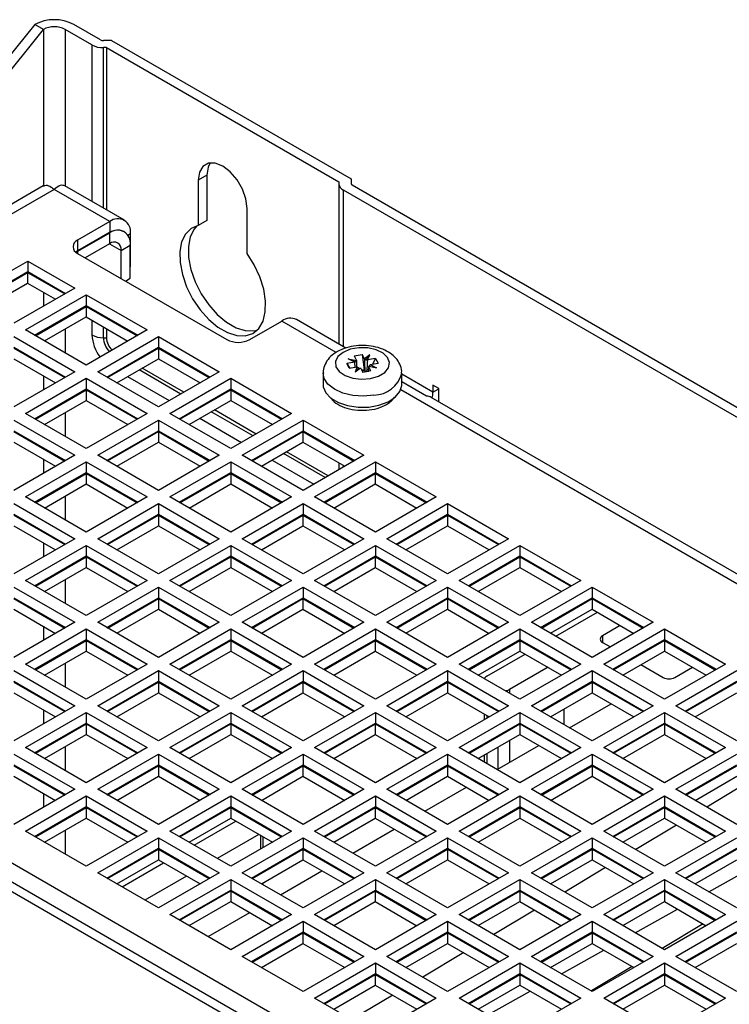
# Model space of a CAD drawing. Header units: millimetres. Extents: x 156 to 887, y -58 to 920.
# Tile 117 of 118: x 788 to 831, y 859 to 920. Entities that reach past the tile are written whole.
import ezdxf

# ---------------------------------------------------------------- set-up
doc = ezdxf.new("R2010")
doc.units = ezdxf.units.MM

msp = doc.modelspace()

# ---------------------------------------------------------------- linework, layer by layer
at = {"color": 7, "linetype": 'Continuous', "lineweight": 25}
for p, q in [((788.603, 919.622), (776.229, 904.313)), ((776.759, 904.007), (789.133, 919.316)), ((789.133, 919.316), (788.603, 919.622)), ((792.13, 918.364), (790.48, 919.316)), ((792.661, 918.67), (791.011, 919.622)), ((793.335, 918.628), (792.837, 918.628)), ((793.024, 918.195), (792.837, 918.195)), ((793.024, 918.195), (807.343, 909.928)), ((793.024, 918.195), (793.024, 908.208)), ((793.335, 918.628), (808.093, 910.108)), ((799.211, 910.336), (798.681, 910.03)), ((799.211, 910.336), (799.211, 907.551)), ((789.124, 909.684), (775.522, 901.832)), ((794.124, 907.573), (790.466, 909.684)), ((798.681, 910.03), (798.681, 907.245)), ((807.343, 909.928), (807.343, 909.821)), ((807.343, 909.821), (807.343, 899.942)), ((808.093, 910.108), (808.093, 909.821)), ((854.532, 882.952), (808.166, 909.719)), ((789.795, 909.463), (776.219, 901.626)), ((793.225, 907.484), (789.795, 909.463)), ((854.002, 882.646), (807.636, 909.412)), ((801.686, 905.51), (801.686, 908.295)), ((793.225, 907.484), (791.244, 906.34)), ((793.225, 907.484), (793.225, 906.83)), ((799.211, 907.551), (798.681, 907.245)), ((793.219, 906.774), (791.238, 905.63)), ((793.225, 906.83), (791.244, 905.687)), ((793.219, 906.774), (793.219, 906.12)), ((794.118, 906.863), (794.108, 906.869)), ((794.497, 904.707), (794.497, 906.749)), ((791.244, 906.34), (791.244, 905.687)), ((793.219, 906.12), (791.715, 905.252)), ((793.926, 905.712), (794.491, 906.039)), ((794.491, 903.997), (794.491, 906.039)), ((791.244, 905.687), (791.127, 905.605)), ((791.16, 905.579), (791.238, 905.63)), ((791.244, 905.524), (800.436, 900.217)), ((793.926, 903.976), (793.926, 905.712)), ((784.421, 902.891), (788.169, 905.055)), ((788.169, 905.055), (791.068, 903.381)), ((788.169, 905.055), (788.169, 904.401)), ((794.491, 904.704), (794.497, 904.707)), ((784.987, 902.565), (788.169, 904.401)), ((785.033, 902.538), (788.163, 904.345)), ((788.163, 904.345), (790.45, 903.024)), ((788.163, 904.345), (788.163, 903.692)), ((788.169, 904.401), (790.502, 903.054)), ((785.599, 902.211), (788.163, 903.692)), ((788.163, 903.692), (789.884, 902.698)), ((794.19, 903.823), (794.491, 903.997)), ((791.068, 903.381), (787.32, 901.218)), ((788.027, 900.809), (791.775, 902.973)), ((791.775, 902.973), (795.523, 900.809)), ((791.775, 902.973), (791.775, 902.32)), ((788.593, 900.483), (791.775, 902.32)), ((788.639, 900.456), (791.769, 902.263)), ((791.769, 902.263), (794.905, 900.453)), ((791.769, 902.263), (791.769, 901.61)), ((791.775, 902.32), (794.957, 900.483)), ((789.205, 900.13), (791.769, 901.61)), ((791.769, 901.61), (794.339, 900.126)), ((801.851, 900.217), (803.831, 901.36)), ((807.771, 899.695), (804.731, 901.45)), ((791.775, 898.646), (788.027, 900.809)), ((795.523, 900.809), (791.775, 898.646)), ((793.024, 900.885), (793.024, 900.333)), ((787.32, 900.401), (791.068, 898.238)), ((792.482, 898.238), (796.23, 900.401)), ((792.837, 900.333), (793.024, 900.333)), ((796.23, 900.401), (799.977, 898.238)), ((796.23, 900.401), (796.23, 899.748)), ((787.314, 899.691), (790.45, 897.881)), ((787.32, 899.748), (790.502, 897.911)), ((793.048, 897.911), (796.23, 899.748)), ((793.094, 897.884), (796.224, 899.691)), ((796.224, 899.691), (799.36, 897.881)), ((796.224, 899.691), (796.224, 899.038)), ((796.23, 899.748), (799.412, 897.911)), ((808.279, 899.218), (808.771, 899.305)), ((808.921, 899.024), (808.771, 899.305)), ((808.771, 899.305), (808.898, 898.357)), ((809.243, 899.267), (808.921, 899.024)), ((809.021, 898.946), (809.243, 899.267)), ((809.118, 898.964), (809.243, 899.267)), ((787.314, 899.038), (789.884, 897.554)), ((793.66, 897.558), (796.224, 899.038)), ((796.224, 899.038), (798.794, 897.554)), ((808.324, 898.823), (807.837, 898.736)), ((807.988, 898.452), (807.837, 898.736)), ((807.837, 898.736), (808.018, 898.458)), ((807.925, 899.033), (808.428, 898.937)), ((808.324, 898.823), (807.925, 899.033)), ((808.371, 898.831), (807.925, 899.033)), ((808.279, 899.218), (808.428, 898.937)), ((808.327, 898.822), (808.324, 898.823)), ((808.357, 898.518), (808.327, 898.822)), ((808.428, 898.937), (808.429, 898.934)), ((808.429, 898.934), (808.441, 898.533)), ((808.921, 899.024), (808.921, 899.021)), ((809.115, 898.962), (809.118, 898.964)), ((809.605, 899.05), (809.118, 898.964)), ((809.266, 898.678), (809.269, 898.679)), ((809.269, 898.679), (809.756, 898.766)), ((809.269, 898.679), (809.667, 898.469)), ((809.605, 899.05), (809.423, 898.707)), ((809.605, 899.05), (809.756, 898.766)), ((791.068, 898.238), (787.32, 896.074)), ((796.23, 896.074), (792.482, 898.238)), ((797.785, 896.972), (795.215, 898.456)), ((799.977, 898.238), (796.23, 896.074)), ((806.371, 898.139), (806.371, 897.445)), ((807.988, 898.452), (808.475, 898.539)), ((808.475, 898.539), (808.349, 898.236)), ((808.349, 898.236), (808.672, 898.478)), ((808.572, 898.454), (808.349, 898.236)), ((808.478, 898.538), (808.475, 898.539)), ((808.672, 898.478), (808.671, 898.479)), ((808.672, 898.478), (808.822, 898.197)), ((808.898, 898.357), (808.751, 898.331)), ((809.314, 898.284), (808.822, 898.197)), ((808.898, 898.357), (808.943, 898.273)), ((809.045, 898.242), (809.191, 898.267)), ((809.053, 898.238), (809.045, 898.242)), ((809.164, 898.566), (809.154, 898.269)), ((809.314, 898.284), (809.164, 898.566)), ((809.667, 898.469), (809.164, 898.566)), ((809.164, 898.566), (809.164, 898.566)), ((809.221, 898.569), (809.667, 898.469)), ((811.221, 897.445), (811.221, 898.139)), ((788.027, 895.666), (791.775, 897.83)), ((791.775, 897.83), (795.523, 895.666)), ((791.775, 897.83), (791.775, 897.176)), ((796.937, 895.666), (800.684, 897.83)), ((800.684, 897.83), (804.432, 895.666)), ((800.684, 897.83), (800.684, 897.176)), ((812.749, 896.736), (811.221, 897.618)), ((813.495, 897.211), (813.141, 897.416)), ((813.141, 897.416), (813.141, 896.969)), ((788.593, 895.339), (791.775, 897.176)), ((788.639, 895.313), (791.769, 897.12)), ((791.769, 897.12), (794.905, 895.309)), ((791.769, 897.12), (791.769, 896.466)), ((791.775, 897.176), (794.957, 895.339)), ((797.503, 895.339), (800.684, 897.176)), ((797.549, 895.313), (800.679, 897.12)), ((800.679, 897.12), (803.814, 895.309)), ((800.679, 897.12), (800.679, 896.466)), ((800.684, 897.176), (803.866, 895.339)), ((813.495, 896.39), (813.495, 897.211)), ((789.205, 894.986), (791.769, 896.466)), ((791.769, 896.466), (794.339, 894.983)), ((798.115, 894.986), (800.679, 896.466)), ((800.679, 896.466), (803.249, 894.983)), ((810.651, 896.503), (810.765, 896.676)), ((846.662, 877.243), (813.04, 896.653)), ((813.495, 896.447), (813.476, 896.401)), ((791.775, 893.503), (788.027, 895.666)), ((795.523, 895.666), (791.775, 893.503)), ((800.684, 893.503), (796.937, 895.666)), ((802.24, 894.4), (799.67, 895.884)), ((804.432, 895.666), (800.684, 893.503)), ((787.32, 895.258), (791.068, 893.094)), ((792.482, 893.094), (796.23, 895.258)), ((796.23, 895.258), (799.977, 893.094)), ((796.23, 895.258), (796.23, 894.605)), ((801.392, 893.094), (805.139, 895.258)), ((805.139, 895.258), (808.887, 893.094)), ((805.139, 895.258), (805.139, 894.605)), ((787.314, 894.548), (790.45, 892.738)), ((787.32, 894.605), (790.502, 892.768)), ((793.048, 892.768), (796.23, 894.605)), ((793.094, 892.741), (796.224, 894.548)), ((796.224, 894.548), (799.36, 892.738)), ((796.224, 894.548), (796.224, 893.895)), ((796.23, 894.605), (799.412, 892.768)), ((801.957, 892.768), (805.139, 894.605)), ((802.004, 892.741), (805.133, 894.548)), ((805.133, 894.548), (808.269, 892.738)), ((805.133, 894.548), (805.133, 893.895)), ((805.139, 894.605), (808.321, 892.768)), ((787.314, 893.895), (789.884, 892.411)), ((793.66, 892.414), (796.224, 893.895)), ((796.224, 893.895), (798.794, 892.411)), ((802.569, 892.414), (805.133, 893.895)), ((805.133, 893.895), (807.703, 892.411)), ((806.694, 891.829), (804.125, 893.312)), ((791.068, 893.094), (787.32, 890.931)), ((788.027, 890.523), (791.775, 892.686)), ((791.775, 892.686), (795.523, 890.523)), ((791.775, 892.686), (791.775, 892.033)), ((796.23, 890.931), (792.482, 893.094)), ((799.977, 893.094), (796.23, 890.931)), ((796.937, 890.523), (800.684, 892.686)), ((800.684, 892.686), (804.432, 890.523)), ((800.684, 892.686), (800.684, 892.033)), ((805.139, 890.931), (801.392, 893.094)), ((808.887, 893.094), (805.139, 890.931)), ((805.846, 890.523), (809.594, 892.686)), ((807.343, 892.619), (807.343, 892.203)), ((809.594, 892.686), (813.342, 890.523)), ((809.594, 892.686), (809.594, 892.033)), ((788.593, 890.196), (791.775, 892.033)), ((788.639, 890.169), (791.769, 891.976)), ((791.769, 891.976), (794.905, 890.166)), ((791.769, 891.976), (791.769, 891.323)), ((791.775, 892.033), (794.957, 890.196)), ((797.503, 890.196), (800.684, 892.033)), ((797.549, 890.169), (800.679, 891.976)), ((800.679, 891.976), (803.814, 890.166)), ((800.679, 891.976), (800.679, 891.323)), ((800.684, 892.033), (803.866, 890.196)), ((806.412, 890.196), (809.594, 892.033)), ((806.458, 890.169), (809.588, 891.976)), ((809.588, 891.976), (812.724, 890.166)), ((809.588, 891.976), (809.588, 891.323)), ((809.594, 892.033), (812.776, 890.196)), ((789.205, 889.843), (791.769, 891.323)), ((791.769, 891.323), (794.339, 889.839)), ((798.115, 889.843), (800.679, 891.323)), ((800.679, 891.323), (803.249, 889.839)), ((807.024, 889.843), (809.588, 891.323)), ((809.588, 891.323), (812.158, 889.839)), ((791.775, 888.359), (788.027, 890.523)), ((795.523, 890.523), (791.775, 888.359)), ((800.684, 888.359), (796.937, 890.523)), ((804.432, 890.523), (800.684, 888.359)), ((809.594, 888.359), (805.846, 890.523)), ((813.342, 890.523), (809.594, 888.359)), ((787.32, 890.114), (791.068, 887.951)), ((792.482, 887.951), (796.23, 890.114)), ((796.23, 890.114), (799.977, 887.951)), ((796.23, 890.114), (796.23, 889.461)), ((801.392, 887.951), (805.139, 890.114)), ((805.139, 890.114), (808.887, 887.951)), ((805.139, 890.114), (805.139, 889.461)), ((810.301, 887.951), (814.049, 890.114)), ((814.049, 890.114), (817.796, 887.951)), ((814.049, 890.114), (814.049, 889.461)), ((787.314, 889.404), (790.45, 887.594)), ((787.32, 889.461), (790.502, 887.624)), ((793.048, 887.624), (796.23, 889.461)), ((793.094, 887.598), (796.224, 889.404)), ((796.224, 889.404), (799.36, 887.594)), ((796.224, 889.404), (796.224, 888.751)), ((796.23, 889.461), (799.412, 887.624)), ((801.957, 887.624), (805.139, 889.461)), ((802.004, 887.598), (805.133, 889.404)), ((805.133, 889.404), (808.269, 887.594)), ((805.133, 889.404), (805.133, 888.751)), ((805.139, 889.461), (808.321, 887.624)), ((810.867, 887.624), (814.049, 889.461)), ((810.913, 887.598), (814.043, 889.404)), ((814.043, 889.404), (817.179, 887.594)), ((814.043, 889.404), (814.043, 888.751)), ((814.049, 889.461), (817.231, 887.624)), ((787.314, 888.751), (789.884, 887.268)), ((793.66, 887.271), (796.224, 888.751)), ((796.224, 888.751), (798.794, 887.268)), ((802.569, 887.271), (805.133, 888.751)), ((805.133, 888.751), (807.703, 887.268)), ((811.479, 887.271), (814.043, 888.751)), ((814.043, 888.751), (816.613, 887.268)), ((749.822, 887.795), (829.438, 841.833)), ((830.626, 841.723), (750.336, 888.073)), ((791.068, 887.951), (787.32, 885.787)), ((796.23, 885.787), (792.482, 887.951)), ((799.977, 887.951), (796.23, 885.787)), ((805.139, 885.787), (801.392, 887.951)), ((808.887, 887.951), (805.139, 885.787)), ((814.049, 885.787), (810.301, 887.951)), ((817.796, 887.951), (814.049, 885.787)), ((788.027, 885.379), (791.775, 887.543)), ((791.775, 887.543), (795.523, 885.379)), ((791.775, 887.543), (791.775, 886.89)), ((796.937, 885.379), (800.684, 887.543)), ((800.684, 887.543), (804.432, 885.379)), ((800.684, 887.543), (800.684, 886.89)), ((805.846, 885.379), (809.594, 887.543)), ((809.594, 887.543), (813.342, 885.379)), ((809.594, 887.543), (809.594, 886.89)), ((814.756, 885.379), (818.504, 887.543)), ((818.504, 887.543), (822.251, 885.379)), ((818.504, 887.543), (818.504, 886.89)), ((788.593, 885.053), (791.775, 886.89)), ((788.639, 885.026), (791.769, 886.833)), ((791.769, 886.833), (794.905, 885.023)), ((791.769, 886.833), (791.769, 886.18)), ((791.775, 886.89), (794.957, 885.053)), ((797.503, 885.053), (800.684, 886.89)), ((797.549, 885.026), (800.679, 886.833)), ((800.679, 886.833), (803.814, 885.023)), ((800.679, 886.833), (800.679, 886.18)), ((800.684, 886.89), (803.866, 885.053)), ((806.412, 885.053), (809.594, 886.89)), ((806.458, 885.026), (809.588, 886.833)), ((809.588, 886.833), (812.724, 885.023)), ((809.588, 886.833), (809.588, 886.18)), ((809.594, 886.89), (812.776, 885.053)), ((815.322, 885.053), (818.504, 886.89)), ((815.368, 885.026), (818.498, 886.833)), ((818.498, 886.833), (821.633, 885.023)), ((818.498, 886.833), (818.498, 886.18)), ((818.504, 886.89), (821.685, 885.053)), ((789.205, 884.699), (791.769, 886.18)), ((791.769, 886.18), (794.339, 884.696)), ((798.115, 884.699), (800.679, 886.18)), ((800.679, 886.18), (803.249, 884.696)), ((807.024, 884.699), (809.588, 886.18)), ((809.588, 886.18), (812.158, 884.696)), ((815.934, 884.699), (818.498, 886.18)), ((818.498, 886.18), (821.068, 884.696)), ((756.879, 885.481), (827.59, 844.661)), ((791.775, 883.216), (788.027, 885.379)), ((795.523, 885.379), (791.775, 883.216)), ((800.684, 883.216), (796.937, 885.379)), ((804.432, 885.379), (800.684, 883.216)), ((809.594, 883.216), (805.846, 885.379)), ((813.342, 885.379), (809.594, 883.216)), ((818.504, 883.216), (814.756, 885.379)), ((822.251, 885.379), (818.504, 883.216)), ((787.32, 884.971), (791.068, 882.808)), ((792.482, 882.808), (796.23, 884.971)), ((796.23, 884.971), (799.977, 882.808)), ((796.23, 884.971), (796.23, 884.318)), ((801.392, 882.808), (805.139, 884.971)), ((805.139, 884.971), (808.887, 882.808)), ((805.139, 884.971), (805.139, 884.318)), ((810.301, 882.808), (814.049, 884.971)), ((814.049, 884.971), (817.796, 882.808)), ((814.049, 884.971), (814.049, 884.318)), ((819.211, 882.808), (822.958, 884.971)), ((822.958, 884.971), (826.706, 882.808)), ((822.958, 884.971), (822.958, 884.318)), ((787.314, 884.261), (790.45, 882.451)), ((787.32, 884.318), (790.502, 882.481)), ((793.048, 882.481), (796.23, 884.318)), ((793.094, 882.454), (796.224, 884.261)), ((796.224, 884.261), (799.36, 882.451)), ((796.224, 884.261), (796.224, 883.608)), ((796.23, 884.318), (799.412, 882.481)), ((801.957, 882.481), (805.139, 884.318)), ((802.004, 882.454), (805.133, 884.261)), ((805.133, 884.261), (808.269, 882.451)), ((805.133, 884.261), (805.133, 883.608)), ((805.139, 884.318), (808.321, 882.481)), ((810.867, 882.481), (814.049, 884.318)), ((810.913, 882.454), (814.043, 884.261)), ((814.043, 884.261), (817.179, 882.451)), ((814.043, 884.261), (814.043, 883.608)), ((814.049, 884.318), (817.231, 882.481)), ((819.776, 882.481), (822.958, 884.318)), ((819.823, 882.454), (822.952, 884.261)), ((822.952, 884.261), (826.088, 882.451)), ((822.952, 884.261), (822.952, 883.608)), ((822.958, 884.318), (826.14, 882.481)), ((787.314, 883.608), (789.884, 882.124)), ((793.66, 882.128), (796.224, 883.608)), ((796.224, 883.608), (798.794, 882.124)), ((802.569, 882.128), (805.133, 883.608)), ((805.133, 883.608), (807.703, 882.124)), ((811.479, 882.128), (814.043, 883.608)), ((814.043, 883.608), (816.613, 882.124)), ((820.388, 882.128), (822.952, 883.608)), ((822.952, 883.608), (825.522, 882.124)), ((820.711, 881.942), (823.275, 883.422)), ((791.068, 882.808), (787.32, 880.644)), ((788.027, 880.236), (791.775, 882.399)), ((791.775, 882.399), (795.523, 880.236)), ((791.775, 882.399), (791.775, 881.746)), ((796.23, 880.644), (792.482, 882.808)), ((799.977, 882.808), (796.23, 880.644)), ((796.937, 880.236), (800.684, 882.399)), ((800.684, 882.399), (804.432, 880.236)), ((800.684, 882.399), (800.684, 881.746)), ((805.139, 880.644), (801.392, 882.808)), ((808.887, 882.808), (805.139, 880.644)), ((805.846, 880.236), (809.594, 882.399)), ((809.594, 882.399), (813.342, 880.236)), ((809.594, 882.399), (809.594, 881.746)), ((814.049, 880.644), (810.301, 882.808)), ((817.796, 882.808), (814.049, 880.644)), ((814.756, 880.236), (818.504, 882.399)), ((818.504, 882.399), (822.251, 880.236)), ((818.504, 882.399), (818.504, 881.746)), ((822.958, 880.644), (819.211, 882.808)), ((826.706, 882.808), (822.958, 880.644)), ((824.689, 882.605), (823.594, 881.973)), ((823.665, 880.236), (827.413, 882.399)), ((827.413, 882.399), (831.161, 880.236)), ((827.413, 882.399), (827.413, 881.746)), ((788.593, 879.909), (791.775, 881.746)), ((788.639, 879.883), (791.769, 881.689)), ((791.769, 881.689), (794.905, 879.879)), ((791.769, 881.689), (791.769, 881.036)), ((791.775, 881.746), (794.957, 879.909)), ((797.503, 879.909), (800.684, 881.746)), ((797.549, 879.883), (800.679, 881.689)), ((800.679, 881.689), (803.814, 879.879)), ((800.679, 881.689), (800.679, 881.036)), ((800.684, 881.746), (803.866, 879.909)), ((806.412, 879.909), (809.594, 881.746)), ((806.458, 879.883), (809.588, 881.689)), ((809.588, 881.689), (812.724, 879.879)), ((809.588, 881.689), (809.588, 881.036)), ((809.594, 881.746), (812.776, 879.909)), ((815.322, 879.909), (818.504, 881.746)), ((815.368, 879.883), (818.498, 881.689)), ((818.498, 881.689), (821.633, 879.879)), ((818.498, 881.689), (818.498, 881.036)), ((818.504, 881.746), (821.685, 879.909)), ((824.231, 879.909), (827.413, 881.746)), ((824.277, 879.883), (827.407, 881.689)), ((827.407, 881.689), (830.543, 879.879)), ((827.407, 881.689), (827.407, 881.036)), ((827.413, 881.746), (830.595, 879.909)), ((823.594, 881.565), (824.074, 881.288)), ((789.205, 879.556), (791.769, 881.036)), ((791.769, 881.036), (794.339, 879.553)), ((798.115, 879.556), (800.679, 881.036)), ((800.679, 881.036), (803.249, 879.553)), ((807.024, 879.556), (809.588, 881.036)), ((809.588, 881.036), (812.158, 879.553)), ((815.934, 879.556), (818.498, 881.036)), ((816.453, 879.484), (818.82, 880.85)), ((818.498, 881.036), (821.068, 879.553)), ((824.843, 879.556), (827.407, 881.036)), ((827.407, 881.036), (829.977, 879.553)), ((787.32, 879.828), (791.068, 877.664)), ((791.775, 878.072), (788.027, 880.236)), ((795.523, 880.236), (791.775, 878.072)), ((792.482, 877.664), (796.23, 879.828)), ((796.23, 879.828), (799.977, 877.664)), ((796.23, 879.828), (796.23, 879.174)), ((800.684, 878.072), (796.937, 880.236)), ((804.432, 880.236), (800.684, 878.072)), ((801.392, 877.664), (805.139, 879.828)), ((805.139, 879.828), (808.887, 877.664)), ((805.139, 879.828), (805.139, 879.174)), ((809.594, 878.072), (805.846, 880.236)), ((813.342, 880.236), (809.594, 878.072)), ((810.301, 877.664), (814.049, 879.828)), ((814.049, 879.828), (817.796, 877.664)), ((814.049, 879.828), (814.049, 879.174)), ((818.504, 878.072), (814.756, 880.236)), ((820.234, 880.034), (817.868, 878.667)), ((822.251, 880.236), (818.504, 878.072)), ((819.211, 877.664), (822.958, 879.828)), ((822.958, 879.828), (826.706, 877.664)), ((822.958, 879.828), (822.958, 879.174)), ((827.413, 878.072), (823.665, 880.236)), ((825.958, 880.2), (827.334, 879.406)), ((831.161, 880.236), (827.413, 878.072)), ((828.041, 879.406), (829.136, 880.038)), ((828.12, 877.664), (831.868, 879.828)), ((787.314, 879.118), (790.45, 877.308)), ((787.32, 879.174), (790.502, 877.338)), ((793.048, 877.338), (796.23, 879.174)), ((793.094, 877.311), (796.224, 879.118)), ((796.224, 879.118), (799.36, 877.308)), ((796.224, 879.118), (796.224, 878.465)), ((796.23, 879.174), (799.412, 877.338)), ((801.957, 877.338), (805.139, 879.174)), ((802.004, 877.311), (805.133, 879.118)), ((805.133, 879.118), (808.269, 877.308)), ((805.133, 879.118), (805.133, 878.465)), ((805.139, 879.174), (808.321, 877.338)), ((810.867, 877.338), (814.049, 879.174)), ((810.913, 877.311), (814.043, 879.118)), ((814.043, 879.118), (817.179, 877.308)), ((814.043, 879.118), (814.043, 878.465)), ((814.049, 879.174), (817.231, 877.338)), ((819.776, 877.338), (822.958, 879.174)), ((819.823, 877.311), (822.952, 879.118)), ((822.952, 879.118), (826.088, 877.308)), ((822.952, 879.118), (822.952, 878.465)), ((822.958, 879.174), (826.14, 877.338)), ((828.686, 877.338), (831.868, 879.174)), ((828.732, 877.311), (831.862, 879.118)), ((787.314, 878.465), (789.884, 876.981)), ((793.66, 876.984), (796.224, 878.465)), ((796.224, 878.465), (798.794, 876.981)), ((802.569, 876.984), (805.133, 878.465)), ((805.133, 878.465), (807.703, 876.981)), ((811.479, 876.984), (814.043, 878.465)), ((814.043, 878.465), (816.613, 876.981)), ((820.388, 876.984), (822.952, 878.465)), ((822.952, 878.465), (825.522, 876.981)), ((829.298, 876.984), (831.862, 878.465)), ((791.068, 877.664), (787.32, 875.501)), ((796.23, 875.501), (792.482, 877.664)), ((799.977, 877.664), (796.23, 875.501)), ((805.139, 875.501), (801.392, 877.664)), ((808.887, 877.664), (805.139, 875.501)), ((814.049, 875.501), (810.301, 877.664)), ((817.796, 877.664), (814.049, 875.501)), ((822.958, 875.501), (819.211, 877.664)), ((821.226, 876.501), (821.226, 877.468)), ((821.559, 876.308), (824.123, 877.789)), ((826.706, 877.664), (822.958, 875.501)), ((831.868, 875.501), (828.12, 877.664)), ((788.027, 875.093), (791.775, 877.256)), ((791.775, 877.256), (795.523, 875.093)), ((791.775, 877.256), (791.775, 876.603)), ((796.937, 875.093), (800.684, 877.256)), ((800.684, 877.256), (804.432, 875.093)), ((800.684, 877.256), (800.684, 876.603)), ((805.846, 875.093), (809.594, 877.256)), ((809.594, 877.256), (813.342, 875.093)), ((809.594, 877.256), (809.594, 876.603)), ((814.756, 875.093), (818.504, 877.256)), ((816.307, 877.158), (816.307, 876.804)), ((818.504, 877.256), (822.251, 875.093)), ((818.504, 877.256), (818.504, 876.603)), ((823.665, 875.093), (827.413, 877.256)), ((827.413, 877.256), (831.161, 875.093)), ((827.413, 877.256), (827.413, 876.603)), ((788.593, 874.766), (791.775, 876.603)), ((788.639, 874.739), (791.769, 876.546)), ((791.769, 876.546), (794.905, 874.736)), ((791.769, 876.546), (791.769, 875.893)), ((791.775, 876.603), (794.957, 874.766)), ((797.503, 874.766), (800.684, 876.603)), ((797.549, 874.739), (800.679, 876.546)), ((800.679, 876.546), (803.814, 874.736)), ((800.679, 876.546), (800.679, 875.893)), ((800.684, 876.603), (803.866, 874.766)), ((806.412, 874.766), (809.594, 876.603)), ((806.458, 874.739), (809.588, 876.546)), ((809.588, 876.546), (812.724, 874.736)), ((809.588, 876.546), (809.588, 875.893)), ((809.594, 876.603), (812.776, 874.766)), ((815.322, 874.766), (818.504, 876.603)), ((815.368, 874.739), (818.498, 876.546)), ((818.498, 876.546), (821.633, 874.736)), ((818.498, 876.546), (818.498, 875.893)), ((818.504, 876.603), (821.685, 874.766)), ((824.231, 874.766), (827.413, 876.603)), ((824.277, 874.739), (827.407, 876.546)), ((827.407, 876.546), (830.543, 874.736)), ((827.407, 876.546), (827.407, 875.893)), ((827.413, 876.603), (830.595, 874.766)), ((789.205, 874.413), (791.769, 875.893)), ((791.769, 875.893), (794.339, 874.409)), ((798.115, 874.413), (800.679, 875.893)), ((800.679, 875.893), (803.249, 874.409)), ((807.024, 874.413), (809.588, 875.893)), ((809.588, 875.893), (812.158, 874.409)), ((815.934, 874.413), (818.498, 875.893)), ((818.498, 875.893), (821.068, 874.409)), ((824.843, 874.413), (827.407, 875.893)), ((827.407, 875.893), (829.977, 874.409)), ((791.775, 872.929), (788.027, 875.093)), ((795.523, 875.093), (791.775, 872.929)), ((800.684, 872.929), (796.937, 875.093)), ((804.432, 875.093), (800.684, 872.929)), ((809.594, 872.929), (805.846, 875.093)), ((813.342, 875.093), (809.594, 872.929)), ((818.504, 872.929), (814.756, 875.093)), ((817.105, 873.737), (819.669, 875.217)), ((822.251, 875.093), (818.504, 872.929)), ((827.413, 872.929), (823.665, 875.093)), ((831.161, 875.093), (827.413, 872.929)), ((787.32, 874.684), (791.068, 872.521)), ((792.482, 872.521), (796.23, 874.684)), ((796.23, 874.684), (799.977, 872.521)), ((796.23, 874.684), (796.23, 874.031)), ((801.392, 872.521), (805.139, 874.684)), ((805.139, 874.684), (808.887, 872.521)), ((805.139, 874.684), (805.139, 874.031)), ((810.301, 872.521), (814.049, 874.684)), ((814.049, 874.684), (817.796, 872.521)), ((814.049, 874.684), (814.049, 874.031)), ((816.307, 874.628), (816.307, 874.197)), ((819.211, 872.521), (822.958, 874.684)), ((822.958, 874.684), (826.706, 872.521)), ((822.958, 874.684), (822.958, 874.031)), ((828.12, 872.521), (831.868, 874.684)), ((787.314, 873.974), (790.45, 872.164)), ((787.32, 874.031), (790.502, 872.194)), ((793.048, 872.194), (796.23, 874.031)), ((793.094, 872.168), (796.224, 873.974)), ((796.224, 873.974), (799.36, 872.164)), ((796.224, 873.974), (796.224, 873.321)), ((796.23, 874.031), (799.412, 872.194)), ((801.957, 872.194), (805.139, 874.031)), ((802.004, 872.168), (805.133, 873.974)), ((805.133, 873.974), (808.269, 872.164)), ((805.133, 873.974), (805.133, 873.321)), ((805.139, 874.031), (808.321, 872.194)), ((810.867, 872.194), (814.049, 874.031)), ((810.913, 872.168), (814.043, 873.974)), ((814.043, 873.974), (817.179, 872.164)), ((814.043, 873.974), (814.043, 873.321)), ((814.049, 874.031), (817.231, 872.194)), ((819.776, 872.194), (822.958, 874.031)), ((819.823, 872.168), (822.952, 873.974)), ((822.952, 873.974), (826.088, 872.164)), ((822.952, 873.974), (822.952, 873.321)), ((822.958, 874.031), (826.14, 872.194)), ((828.686, 872.194), (831.868, 874.031)), ((828.732, 872.168), (831.862, 873.974)), ((787.314, 873.321), (789.884, 871.838)), ((793.66, 871.841), (796.224, 873.321)), ((796.224, 873.321), (798.794, 871.838)), ((802.569, 871.841), (805.133, 873.321)), ((805.133, 873.321), (807.703, 871.838)), ((811.479, 871.841), (814.043, 873.321)), ((814.043, 873.321), (816.613, 871.838)), ((820.388, 871.841), (822.952, 873.321)), ((822.952, 873.321), (825.522, 871.838)), ((829.298, 871.841), (831.862, 873.321)), ((812.65, 871.165), (815.214, 872.645)), ((832.533, 872.934), (830.015, 871.427)), ((791.068, 872.521), (787.32, 870.357)), ((788.027, 869.949), (791.775, 872.113)), ((791.775, 872.113), (795.523, 869.949)), ((791.775, 872.113), (791.775, 871.459)), ((796.23, 870.357), (792.482, 872.521)), ((799.977, 872.521), (796.23, 870.357)), ((796.937, 869.949), (800.684, 872.113)), ((800.684, 872.113), (804.432, 869.949)), ((800.684, 872.113), (800.684, 871.459)), ((805.139, 870.357), (801.392, 872.521)), ((808.887, 872.521), (805.139, 870.357)), ((805.846, 869.949), (809.594, 872.113)), ((809.594, 872.113), (813.342, 869.949)), ((809.594, 872.113), (809.594, 871.459)), ((814.049, 870.357), (810.301, 872.521)), ((817.796, 872.521), (814.049, 870.357)), ((814.756, 869.949), (818.504, 872.113)), ((818.504, 872.113), (822.251, 869.949)), ((818.504, 872.113), (818.504, 871.459)), ((822.958, 870.357), (819.211, 872.521)), ((826.706, 872.521), (822.958, 870.357)), ((823.665, 869.949), (827.413, 872.113)), ((827.413, 872.113), (831.161, 869.949)), ((827.413, 872.113), (827.413, 871.459)), ((831.868, 870.357), (828.12, 872.521)), ((788.593, 869.623), (791.775, 871.459)), ((788.639, 869.596), (791.769, 871.403)), ((791.769, 871.403), (794.905, 869.592)), ((791.769, 871.403), (791.769, 870.749)), ((791.775, 871.459), (794.957, 869.623)), ((797.503, 869.623), (800.684, 871.459)), ((797.549, 869.596), (800.679, 871.403)), ((800.679, 871.403), (803.814, 869.592)), ((800.679, 871.403), (800.679, 870.749)), ((800.684, 871.459), (803.866, 869.623)), ((806.412, 869.623), (809.594, 871.459)), ((806.458, 869.596), (809.588, 871.403)), ((809.588, 871.403), (812.724, 869.592)), ((809.588, 871.403), (809.588, 870.749)), ((809.594, 871.459), (812.776, 869.623)), ((815.322, 869.623), (818.504, 871.459)), ((815.368, 869.596), (818.498, 871.403)), ((818.498, 871.403), (821.633, 869.592)), ((818.498, 871.403), (818.498, 870.749)), ((818.504, 871.459), (821.685, 869.623)), ((824.231, 869.623), (827.413, 871.459)), ((824.277, 869.596), (827.407, 871.403)), ((827.407, 871.403), (830.543, 869.592)), ((827.407, 871.403), (827.407, 870.749)), ((827.413, 871.459), (830.595, 869.623)), ((789.205, 869.269), (791.769, 870.749)), ((791.769, 870.749), (794.339, 869.266)), ((798.115, 869.269), (800.679, 870.749)), ((800.679, 870.749), (803.249, 869.266)), ((807.024, 869.269), (809.588, 870.749)), ((809.588, 870.749), (812.158, 869.266)), ((815.934, 869.269), (818.498, 870.749)), ((818.498, 870.749), (821.068, 869.266)), ((824.843, 869.269), (827.407, 870.749)), ((827.407, 870.749), (829.977, 869.266)), ((798.437, 869.083), (801.001, 870.563)), ((828.159, 870.316), (825.641, 868.809)), ((791.775, 867.786), (788.027, 869.949)), ((795.523, 869.949), (791.775, 867.786)), ((792.482, 867.377), (796.23, 869.541)), ((796.23, 869.541), (799.977, 867.377)), ((796.23, 869.541), (796.23, 868.888)), ((800.684, 867.786), (796.937, 869.949)), ((802.415, 869.747), (799.851, 868.267)), ((804.432, 869.949), (800.684, 867.786)), ((801.392, 867.377), (805.139, 869.541)), ((802.675, 868.935), (802.675, 869.597)), ((805.139, 869.541), (808.887, 867.377)), ((805.139, 869.541), (805.139, 868.888)), ((809.594, 867.786), (805.846, 869.949)), ((808.195, 868.593), (810.759, 870.074)), ((813.342, 869.949), (809.594, 867.786)), ((810.301, 867.377), (814.049, 869.541)), ((814.049, 869.541), (817.796, 867.377)), ((814.049, 869.541), (814.049, 868.888)), ((818.504, 867.786), (814.756, 869.949)), ((822.251, 869.949), (818.504, 867.786)), ((819.211, 867.377), (822.958, 869.541)), ((822.958, 869.541), (826.706, 867.377)), ((822.958, 869.541), (822.958, 868.888)), ((827.413, 867.786), (823.665, 869.949)), ((831.161, 869.949), (827.413, 867.786)), ((828.12, 867.377), (831.868, 869.541)), ((793.048, 867.051), (796.23, 868.888)), ((793.094, 867.024), (796.224, 868.831)), ((796.224, 868.831), (799.36, 867.021)), ((796.224, 868.831), (796.224, 868.178)), ((796.23, 868.888), (799.412, 867.051)), ((801.957, 867.051), (805.139, 868.888)), ((802.004, 867.024), (805.133, 868.831)), ((805.133, 868.831), (808.269, 867.021)), ((805.133, 868.831), (805.133, 868.178)), ((805.139, 868.888), (808.321, 867.051)), ((810.867, 867.051), (814.049, 868.888)), ((810.913, 867.024), (814.043, 868.831)), ((814.043, 868.831), (817.179, 867.021)), ((814.043, 868.831), (814.043, 868.178)), ((814.049, 868.888), (817.231, 867.051)), ((819.776, 867.051), (822.958, 868.888)), ((819.823, 867.024), (822.952, 868.831)), ((822.952, 868.831), (826.088, 867.021)), ((822.952, 868.831), (822.952, 868.178)), ((822.958, 868.888), (826.14, 867.051)), ((828.686, 867.051), (831.868, 868.888)), ((828.732, 867.024), (831.862, 868.831)), ((793.66, 866.698), (796.224, 868.178)), ((793.982, 866.512), (796.546, 867.992)), ((796.224, 868.178), (798.794, 866.694)), ((802.569, 866.698), (805.133, 868.178)), ((805.133, 868.178), (807.703, 866.694)), ((811.479, 866.698), (814.043, 868.178)), ((814.043, 868.178), (816.613, 866.694)), ((820.388, 866.698), (822.952, 868.178)), ((823.784, 867.697), (821.267, 866.191)), ((822.952, 868.178), (825.522, 866.694)), ((829.298, 866.698), (831.862, 868.178)), ((796.23, 865.214), (792.482, 867.377)), ((797.96, 867.175), (795.396, 865.695)), ((799.977, 867.377), (796.23, 865.214)), ((805.139, 865.214), (801.392, 867.377)), ((803.74, 866.022), (806.304, 867.502)), ((808.887, 867.377), (805.139, 865.214)), ((814.049, 865.214), (810.301, 867.377)), ((817.796, 867.377), (814.049, 865.214)), ((822.958, 865.214), (819.211, 867.377)), ((826.706, 867.377), (822.958, 865.214)), ((831.868, 865.214), (828.12, 867.377)), ((830.135, 866.215), (832.745, 867.668)), ((796.937, 864.806), (800.684, 866.969)), ((800.684, 866.969), (804.432, 864.806)), ((800.684, 866.969), (800.684, 866.316)), ((802.675, 866.637), (802.675, 866.759)), ((805.846, 864.806), (809.594, 866.969)), ((809.594, 866.969), (813.342, 864.806)), ((809.594, 866.969), (809.594, 866.316)), ((814.756, 864.806), (818.504, 866.969)), ((818.504, 866.969), (822.251, 864.806)), ((818.504, 866.969), (818.504, 866.316)), ((823.665, 864.806), (827.413, 866.969)), ((827.413, 866.969), (831.161, 864.806)), ((827.413, 866.969), (827.413, 866.316)), ((797.503, 864.479), (800.684, 866.316)), ((797.549, 864.453), (800.679, 866.259)), ((800.679, 866.259), (803.814, 864.449)), ((800.679, 866.259), (800.679, 865.606)), ((800.684, 866.316), (803.866, 864.479)), ((806.412, 864.479), (809.594, 866.316)), ((806.458, 864.453), (809.588, 866.259)), ((809.588, 866.259), (812.724, 864.449)), ((809.588, 866.259), (809.588, 865.606)), ((809.594, 866.316), (812.776, 864.479)), ((815.322, 864.479), (818.504, 866.316)), ((815.368, 864.453), (818.498, 866.259)), ((818.498, 866.259), (821.633, 864.449)), ((818.498, 866.259), (818.498, 865.606)), ((818.504, 866.316), (821.685, 864.479)), ((824.231, 864.479), (827.413, 866.316)), ((824.277, 864.453), (827.407, 866.259)), ((827.407, 866.259), (830.543, 864.449)), ((827.407, 866.259), (827.407, 865.606)), ((827.413, 866.316), (830.595, 864.479)), ((798.115, 864.126), (800.679, 865.606)), ((800.679, 865.606), (803.249, 864.122)), ((807.024, 864.126), (809.588, 865.606)), ((809.588, 865.606), (812.158, 864.122)), ((815.934, 864.126), (818.498, 865.606)), ((818.498, 865.606), (821.068, 864.122)), ((824.843, 864.126), (827.407, 865.606)), ((827.407, 865.606), (829.977, 864.122)), ((800.684, 862.642), (796.937, 864.806)), ((799.285, 863.45), (801.849, 864.93)), ((804.432, 864.806), (800.684, 862.642)), ((809.594, 862.642), (805.846, 864.806)), ((813.342, 864.806), (809.594, 862.642)), ((818.504, 862.642), (814.756, 864.806)), ((819.41, 865.079), (816.893, 863.572)), ((822.251, 864.806), (818.504, 862.642)), ((827.413, 862.642), (823.665, 864.806)), ((825.599, 863.689), (828.21, 865.143)), ((831.161, 864.806), (827.413, 862.642)), ((801.392, 862.234), (805.139, 864.398)), ((805.139, 864.398), (808.887, 862.234)), ((805.139, 864.398), (805.139, 863.744)), ((810.301, 862.234), (814.049, 864.398)), ((814.049, 864.398), (817.796, 862.234)), ((814.049, 864.398), (814.049, 863.744)), ((819.211, 862.234), (822.958, 864.398)), ((822.958, 864.398), (826.706, 862.234)), ((822.958, 864.398), (822.958, 863.744)), ((829.795, 864.228), (827.277, 862.721)), ((828.12, 862.234), (831.868, 864.398)), ((801.957, 861.908), (805.139, 863.744)), ((802.004, 861.881), (805.133, 863.688)), ((805.133, 863.688), (808.269, 861.877)), ((805.133, 863.688), (805.133, 863.034)), ((805.139, 863.744), (808.321, 861.908)), ((810.867, 861.908), (814.049, 863.744)), ((810.913, 861.881), (814.043, 863.688)), ((814.043, 863.688), (817.179, 861.877)), ((814.043, 863.688), (814.043, 863.034)), ((814.049, 863.744), (817.231, 861.908)), ((819.776, 861.908), (822.958, 863.744)), ((819.823, 861.881), (822.952, 863.688)), ((822.952, 863.688), (826.088, 861.877)), ((822.952, 863.688), (822.952, 863.034)), ((822.958, 863.744), (826.14, 861.908)), ((828.686, 861.908), (831.868, 863.744)), ((828.732, 861.881), (831.862, 863.688)), ((802.569, 861.554), (805.133, 863.034)), ((805.133, 863.034), (807.703, 861.551)), ((811.479, 861.554), (814.043, 863.034)), ((814.043, 863.034), (816.613, 861.551)), ((820.388, 861.554), (822.952, 863.034)), ((822.952, 863.034), (825.522, 861.551)), ((829.298, 861.554), (831.862, 863.034)), ((815.036, 862.461), (812.518, 860.954)), ((821.064, 861.164), (823.674, 862.618)), ((805.139, 860.071), (801.392, 862.234)), ((808.887, 862.234), (805.139, 860.071)), ((805.846, 859.662), (809.594, 861.826)), ((809.594, 861.826), (813.342, 859.662)), ((809.594, 861.826), (809.594, 861.173)), ((814.049, 860.071), (810.301, 862.234)), ((817.796, 862.234), (814.049, 860.071)), ((814.756, 859.662), (818.504, 861.826)), ((818.504, 861.826), (822.251, 859.662)), ((818.504, 861.826), (818.504, 861.173)), ((822.958, 860.071), (819.211, 862.234)), ((826.706, 862.234), (822.958, 860.071)), ((823.665, 859.662), (827.413, 861.826)), ((827.413, 861.826), (831.161, 859.662)), ((827.413, 861.826), (827.413, 861.173)), ((831.868, 860.071), (828.12, 862.234)), ((806.412, 859.336), (809.594, 861.173)), ((806.458, 859.309), (809.588, 861.116)), ((809.588, 861.116), (812.724, 859.306)), ((809.588, 861.116), (809.588, 860.463)), ((809.594, 861.173), (812.776, 859.336)), ((815.322, 859.336), (818.504, 861.173)), ((815.368, 859.309), (818.498, 861.116)), ((818.498, 861.116), (821.633, 859.306)), ((818.498, 861.116), (818.498, 860.463)), ((818.504, 861.173), (821.685, 859.336)), ((825.421, 861.61), (822.903, 860.103)), ((824.231, 859.336), (827.413, 861.173)), ((824.277, 859.309), (827.407, 861.116)), ((827.407, 861.116), (830.543, 859.306)), ((827.407, 861.116), (827.407, 860.463)), ((827.413, 861.173), (830.595, 859.336)), ((807.024, 858.983), (809.588, 860.463)), ((809.588, 860.463), (812.158, 858.979)), ((815.934, 858.983), (818.498, 860.463)), ((818.498, 860.463), (821.068, 858.979)), ((824.843, 858.983), (827.407, 860.463)), ((827.407, 860.463), (829.977, 858.979)), ((810.662, 859.843), (808.144, 858.336)), ((816.529, 858.639), (819.139, 860.092)), ((809.594, 857.499), (805.846, 859.662)), ((813.342, 859.662), (809.594, 857.499)), ((818.504, 857.499), (814.756, 859.662)), ((822.251, 859.662), (818.504, 857.499)), ((827.413, 857.499), (823.665, 859.662)), ((831.161, 859.662), (827.413, 857.499))]:
    msp.add_line(p, q, dxfattribs=at)
at = {"color": 8, "linetype": 'Continuous', "lineweight": 25}
for p, q in [((789.133, 919.316), (789.133, 909.712)), ((790.48, 919.316), (790.48, 909.676)), ((792.13, 918.364), (792.13, 908.724)), ((792.837, 908.316), (792.837, 918.195)), ((807.636, 899.773), (807.636, 909.412)), ((793.219, 906.774), (793.172, 906.8)), ((794.335, 906.655), (794.497, 906.749)), ((793.218, 906.12), (793.926, 905.712)), ((791.238, 905.63), (791.238, 905.527)), ((789.133, 903.131), (789.133, 902.264)), ((792.13, 901.401), (792.13, 900.502)), ((807.176, 899.429), (803.831, 901.36)), ((790.48, 900.866), (790.48, 899.393)), ((792.837, 900.333), (792.837, 900.993)), ((797.598, 896.864), (795.028, 898.348)), ((813.141, 896.969), (811.221, 898.077)), ((789.133, 897.988), (789.133, 897.121)), ((794.321, 897.94), (796.891, 896.456)), ((846.067, 876.978), (811.159, 897.13)), ((813.141, 896.969), (813.495, 897.173)), ((790.48, 895.722), (790.48, 894.25)), ((802.053, 894.292), (799.483, 895.776)), ((798.776, 895.368), (801.346, 893.884)), ((806.508, 891.721), (803.938, 893.204)), ((789.133, 892.845), (789.133, 891.978)), ((803.23, 892.796), (805.8, 891.313)), ((807.636, 892.372), (807.636, 892.45)), ((790.48, 890.579), (790.48, 889.107)), ((789.133, 887.701), (789.133, 886.834)), ((790.48, 885.436), (790.48, 883.963)), ((789.133, 882.558), (789.133, 881.691)), ((823.594, 881.973), (823.594, 881.565)), ((825.469, 882.093), (825.469, 882.155)), ((790.48, 880.292), (790.48, 878.82)), ((817.868, 878.667), (817.868, 878.44)), ((789.133, 877.414), (789.133, 876.547)), ((816.453, 877.073), (816.453, 876.889)), ((790.48, 875.149), (790.48, 873.676)), ((817.16, 873.769), (817.16, 875.121)), ((817.868, 875.529), (817.868, 874.177)), ((816.453, 874.713), (816.453, 874.113)), ((789.133, 872.271), (789.133, 871.404)), ((790.48, 870.006), (790.48, 868.533)), ((802.529, 868.85), (802.529, 869.681))]:
    msp.add_line(p, q, dxfattribs=at)
at = {"color": 7, "linetype": 'Continuous', "lineweight": 25, "flags": 128}
for points in [[(801.686, 908.295), (801.613, 908.874), (801.399, 909.48), (801.067, 910.056), (800.648, 910.544), (800.184, 910.897), (799.719, 911.081), (799.3, 911.076), (798.968, 910.884), (798.755, 910.523), (798.681, 910.03)], [(799.42, 911.098), (799.285, 910.83), (799.211, 910.336)], [(798.681, 907.245), (798.239, 907.059), (797.891, 906.717), (797.655, 906.237), (797.542, 905.64), (797.556, 904.957), (797.699, 904.221), (797.962, 903.467), (798.332, 902.731), (798.793, 902.05), (799.321, 901.457), (799.891, 900.98), (800.476, 900.643), (801.046, 900.461), (801.574, 900.445), (802.035, 900.594), (802.406, 900.901), (802.669, 901.352), (802.811, 901.924), (802.826, 902.59), (802.712, 903.317), (802.476, 904.071), (802.128, 904.814), (801.686, 905.51)], [(798.593, 907.223), (798.422, 907.024), (798.185, 906.543), (798.072, 905.947), (798.087, 905.264), (798.229, 904.527), (798.492, 903.773), (798.863, 903.037), (799.323, 902.356), (799.852, 901.763), (800.422, 901.286), (801.006, 900.949), (801.576, 900.768), (802.104, 900.751), (802.305, 900.793)], [(809.288, 897.827), (809.781, 897.969), (810.168, 898.196), (810.406, 898.483), (810.469, 898.799), (810.351, 899.11), (810.065, 899.382), (809.641, 899.586), (809.126, 899.699), (808.575, 899.71), (808.048, 899.616), (807.602, 899.429), (807.285, 899.168), (807.132, 898.862), (807.16, 898.545), (807.365, 898.249), (807.725, 898.008), (808.201, 897.847), (808.741, 897.785), (809.288, 897.827)], [(806.371, 897.445), (806.382, 897.315), (806.532, 896.943), (806.85, 896.609), (807.313, 896.337), (807.886, 896.147), (808.526, 896.053), (809.186, 896.063), (809.817, 896.175), (810.373, 896.381), (810.811, 896.666), (811.101, 897.009), (811.219, 897.384), (811.221, 897.445)]]:
    msp.add_lwpolyline(points, dxfattribs=at)
at = {"color": 8, "linetype": 'Continuous', "lineweight": 25, "flags": 128}
msp.add_lwpolyline([(809.508, 896.8), (808.856, 896.739), (808.2, 896.782), (807.588, 896.925), (807.066, 897.158), (806.671, 897.464), (806.435, 897.82), (806.371, 898.138)], dxfattribs=at)
at = {"color": 7, "linetype": 'Continuous', "lineweight": 25}
for centre, radius, start, end in [((789.807, 917.299), 2.617, 62.60967, 117.39033), ((789.807, 918.016), 1.464, 62.60967, 117.39033), ((792.83, 918.988), 0.361, 241.95976, 271.1441), ((792.808, 919.637), 1.443, 241.95976, 271.1441), ((807.843, 909.871), 0.503, 185.6948, 245.62534), ((808.218, 909.833), 0.126, 185.6948, 245.62534), ((793.721, 906.874), 0.786, 350.78596, 129.20329), ((793.715, 906.164), 0.786, 350.78596, 129.20329), ((793.558, 906.299), 0.627, 89.6497, 122.09173), ((793.765, 906.232), 0.723, 61.69942, 106.33776), ((791.399, 905.932), 0.437, 110.78342, 249.21658), ((793.495, 905.782), 0.437, 350.78596, 129.20329), ((804.358, 900.624), 0.905, 65.69288, 125.61758), ((792.808, 901.775), 1.443, 241.95976, 271.1441), ((794.185, 900.387), 1.162, 182.69612, 225.13618), ((801.143, 901.582), 1.537, 242.60967, 297.39033), ((808.797, 897.57), 0.718, 78.23436, 91.83419), ((808.825, 897.705), 0.58, 67.72992, 78.24006), ((811.932, 896.99), 1.21, 342.5114, 358.97689), ((812.724, 896.102), 0.635, 60.24136, 87.76391), ((823.671, 881.769), 0.218, 110.78342, 249.21658), ((816.574, 879.235), 0.276, 115.84821, 158.77974), ((827.688, 880.088), 0.769, 242.60967, 297.39033), ((817.54, 879.275), 0.691, 275.83432, 298.33782)]:
    msp.add_arc(centre, radius, start, end, dxfattribs=at)
at = {"color": 8, "linetype": 'Continuous', "lineweight": 25}
for centre, radius, start, end in [((794.546, 900.61), 2.419, 182.55516, 217.48458), ((794.199, 900.397), 1.364, 182.69683, 222.89276), ((809.496, 898.584), 1.783, 270.38228, 345.31169)]:
    msp.add_arc(centre, radius, start, end, dxfattribs=at)
at = {"color": 7, "linetype": 'Continuous', "lineweight": 25}
for centre, major_axis, ratio, start_param, end_param in [((808.783, 898.645), (0.476, -0.159), 0.207268, 2.680797, 2.913785), ((808.802, 898.682), (0.322, 0.411), 0.861395, 1.631428, 1.85827), ((808.781, 898.678), (0.418, -0.359), 0.653314, 1.558618, 1.78546), ((808.815, 898.651), (0.468, 0.26), 0.372576, 0.68866, 0.921649), ((808.809, 898.661), (0.397, 0.372), 0.712741, 5.164909, 5.397898), ((808.778, 898.656), (0.448, -0.319), 0.517482, 4.386925, 4.619914), ((808.812, 898.664), (0.477, 0.192), 0.252289, 4.086657, 4.3135), ((808.79, 898.661), (0.479, -0.072), 0.127118, 5.625127, 5.851969)]:
    msp.add_ellipse(centre, major_axis=major_axis, ratio=ratio, start_param=start_param, end_param=end_param, dxfattribs=at)
for points, knots in [([(789.133, 909.666), (789.186, 909.693), (789.312, 909.757), (789.561, 909.658), (789.734, 909.514), (789.795, 909.463)], [0, 0, 0, 0, 0.322025, 0.76225, 1, 1, 1, 1]), ([(790.466, 909.684), (790.373, 909.71), (790.186, 909.761), (789.925, 909.563), (789.795, 909.463)], [0, 0, 0, 0, 0.499949, 1, 1, 1, 1]), ([(811.206, 898.127), (811.21, 898.174), (811.231, 898.369), (811.114, 898.705), (810.872, 899.083), (810.511, 899.396), (810.047, 899.643), (809.487, 899.807), (808.872, 899.872), (808.246, 899.832), (807.647, 899.684), (807.136, 899.436), (806.739, 899.107), (806.488, 898.723), (806.364, 898.384), (806.384, 898.189), (806.39, 898.139)], [0, 0, 0, 0, 0.022474, 0.095073, 0.165908, 0.239982, 0.320216, 0.405107, 0.490622, 0.57634, 0.663259, 0.752719, 0.831925, 0.905265, 0.975525, 1, 1, 1, 1]), ([(806.855, 896.644), (806.865, 896.619), (806.929, 896.463), (807.262, 896.221), (807.819, 895.971), (808.507, 895.847), (809.223, 895.86), (809.889, 896.01), (810.375, 896.243), (810.574, 896.431), (810.651, 896.503)], [0, 0, 0, 0, 0.026998, 0.173583, 0.320363, 0.467258, 0.614234, 0.761256, 0.908291, 1, 1, 1, 1])]:
    msp.add_open_spline(points, degree=3, knots=knots, dxfattribs=at)
for points in [[(808.921, 899.021), (808.928, 898.772), (808.936, 898.523), (808.943, 898.273)], [(809.115, 898.962), (809.092, 898.722), (809.069, 898.482), (809.045, 898.242)]]:
    msp.add_open_spline(points, degree=3, dxfattribs=at)

doc.saveas('drawing.dxf')
